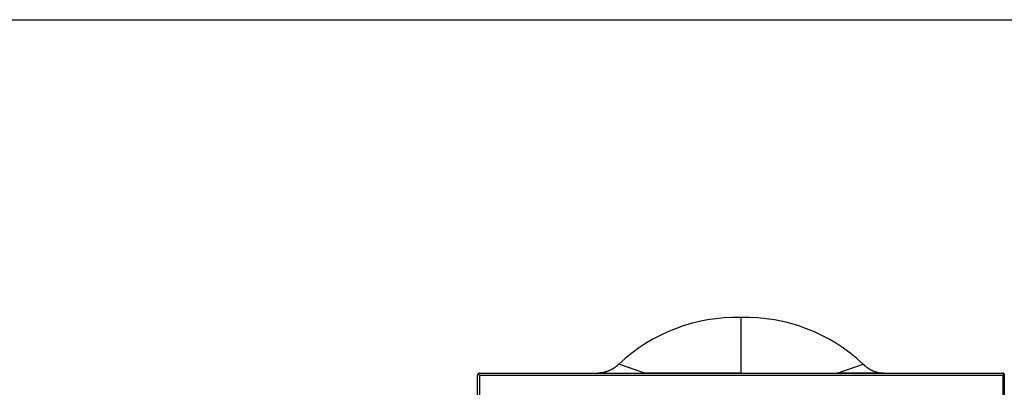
# Model space of a CAD drawing. Header units: millimetres. Extents: x -114 to 74467, y -1893 to 23658.
# Tile 23 of 52: x 44273 to 44796, y 4448 to 4643. Entities that reach past the tile are written whole.
import ezdxf

# ---------------------------------------------------------------- set-up
doc = ezdxf.new("R2010")
doc.units = ezdxf.units.MM
doc.header["$LTSCALE"] = 100
doc.layers.add('AL74----_KEUKEN', color=7, linetype='Continuous')

msp = doc.modelspace()

# ---------------------------------------------------------------- linework, layer by layer
at = {"layer": 'AL74----_KEUKEN'}
for points in [[(43473.33, 4643.33), (46189.33, 4643.33), (46189.33, 3943.33)], [(44655.8, 4455.65), (44655.8, 4485.2)], [(44516.8, 4454.59), (44516.8, 4055.59), (44515.8, 4055.59), (44515.8, 4454.59)], [(44516.08, 4455.29), (44516.8, 4454.59), (44794.8, 4454.59), (44795.51, 4455.29)], [(44516.8, 4455.59), (44794.8, 4455.59)], [(44655.8, 4455.65), (44706.92, 4455.61), (44706.92, 4455.59)], [(44794.8, 4454.59), (44794.8, 4375.59), (44795.8, 4375.59), (44795.8, 4454.58)]]:
    msp.add_lwpolyline(points, dxfattribs=at)
for points in [[(44590.94, 4460.44), (44590.89, 4460.39), (44590.84, 4460.34), (44590.79, 4460.29), (44590.74, 4460.24), (44590.68, 4460.19), (44590.63, 4460.13), (44590.58, 4460.09), (44590.53, 4460.03), (44590.48, 4459.99), (44590.42, 4459.93), (44590.37, 4459.88), (44590.31, 4459.83), (44590.25, 4459.78), (44590.19, 4459.72), (44590.13, 4459.67), (44590.07, 4459.62), (44590.01, 4459.57), (44589.95, 4459.51), (44589.89, 4459.46), (44589.83, 4459.41), (44589.76, 4459.36), (44589.7, 4459.3), (44589.63, 4459.25), (44589.57, 4459.19), (44589.5, 4459.14), (44589.43, 4459.08), (44589.36, 4459.03), (44589.3, 4458.98), (44589.23, 4458.92), (44589.16, 4458.87), (44589.09, 4458.82), (44589.01, 4458.76), (44588.94, 4458.71), (44588.86, 4458.65), (44588.79, 4458.6), (44588.71, 4458.54), (44588.64, 4458.49), (44588.56, 4458.44), (44588.49, 4458.38), (44588.41, 4458.33), (44588.38, 4458.31), (44588.34, 4458.29), (44588.31, 4458.26), (44588.27, 4458.24), (44588.24, 4458.22), (44588.2, 4458.19), (44588.17, 4458.17), (44588.13, 4458.15), (44588.1, 4458.13), (44588.06, 4458.1), (44588.03, 4458.08), (44587.99, 4458.06), (44587.96, 4458.04), (44587.92, 4458.02), (44587.85, 4457.97), (44587.82, 4457.95), (44587.78, 4457.93), (44587.75, 4457.91), (44587.71, 4457.89), (44587.67, 4457.86), (44587.64, 4457.84), (44587.6, 4457.82), (44587.57, 4457.8), (44587.53, 4457.78), (44587.5, 4457.76), (44587.46, 4457.74), (44587.42, 4457.72), (44587.39, 4457.7), (44587.35, 4457.68), (44587.31, 4457.66), (44587.28, 4457.64), (44587.25, 4457.62), (44587.21, 4457.6), (44587.17, 4457.57), (44587.14, 4457.55), (44587.1, 4457.54), (44587.06, 4457.52), (44587.03, 4457.5), (44586.99, 4457.47), (44586.96, 4457.46), (44586.92, 4457.44), (44586.88, 4457.42), (44586.85, 4457.4), (44586.77, 4457.36), (44586.74, 4457.34), (44586.69, 4457.32), (44586.66, 4457.3), (44586.62, 4457.28), (44586.57, 4457.25), (44586.51, 4457.23), (44586.47, 4457.21), (44586.4, 4457.17), (44586.36, 4457.15), (44586.32, 4457.14), (44586.29, 4457.12), (44586.25, 4457.1), (44586.17, 4457.07), (44586.11, 4457.04), (44586.06, 4457.01), (44586.03, 4457), (44585.98, 4456.98), (44585.95, 4456.96), (44585.91, 4456.94), (44585.87, 4456.93), (44585.83, 4456.91), (44585.8, 4456.9), (44585.76, 4456.88), (44585.72, 4456.86), (44585.68, 4456.85), (44585.64, 4456.83), (44585.61, 4456.81), (44585.57, 4456.8), (44585.53, 4456.78), (44585.49, 4456.76), (44585.45, 4456.75), (44585.4, 4456.73), (44585.35, 4456.71), (44585.31, 4456.69), (44585.26, 4456.68), (44585.22, 4456.66), (44585.17, 4456.64), (44585.12, 4456.62), (44585.08, 4456.6), (44585.03, 4456.59), (44584.99, 4456.57), (44584.93, 4456.55), (44584.88, 4456.53), (44584.83, 4456.52), (44584.79, 4456.5), (44584.74, 4456.48), (44584.69, 4456.47), (44584.64, 4456.45), (44584.59, 4456.43), (44584.54, 4456.41), (44584.49, 4456.4), (44584.43, 4456.38), (44584.38, 4456.37), (44584.33, 4456.35), (44584.28, 4456.33), (44584.22, 4456.31), (44584.17, 4456.3), (44584.12, 4456.28), (44584.07, 4456.27), (44584.01, 4456.25), (44583.94, 4456.23), (44583.86, 4456.21), (44583.79, 4456.19), (44583.71, 4456.17), (44583.64, 4456.14), (44583.56, 4456.13), (44583.48, 4456.11), (44583.4, 4456.09), (44583.33, 4456.07), (44583.25, 4456.05), (44583.18, 4456.03), (44583.1, 4456.02), (44583.03, 4456), (44582.95, 4455.98), (44582.88, 4455.97), (44582.8, 4455.95), (44582.73, 4455.93), (44582.66, 4455.92), (44582.58, 4455.9), (44582.51, 4455.89), (44582.43, 4455.88), (44582.35, 4455.86), (44582.28, 4455.85), (44582.2, 4455.83), (44582.12, 4455.82), (44582.05, 4455.81), (44581.97, 4455.8), (44581.89, 4455.78), (44581.82, 4455.77), (44581.74, 4455.76), (44581.66, 4455.75), (44581.59, 4455.74), (44581.51, 4455.73), (44581.43, 4455.72), (44581.35, 4455.71), (44581.28, 4455.7), (44581.2, 4455.69), (44581.12, 4455.68), (44581.04, 4455.67), (44580.96, 4455.67), (44580.89, 4455.66), (44580.81, 4455.65), (44580.73, 4455.65), (44580.65, 4455.64), (44580.58, 4455.63), (44580.5, 4455.63), (44580.42, 4455.62), (44580.34, 4455.62), (44580.26, 4455.61), (44580.18, 4455.61), (44580.14, 4455.6), (44580.1, 4455.6), (44580.07, 4455.6), (44580.02, 4455.6), (44579.99, 4455.6), (44579.95, 4455.6), (44579.91, 4455.6), (44579.87, 4455.59), (44579.83, 4455.59), (44579.79, 4455.59), (44579.76, 4455.59), (44597.66, 4455.59), (44597.78, 4455.59), (44597.9, 4455.59), (44598.02, 4455.59), (44598.14, 4455.59), (44598.26, 4455.59), (44598.38, 4455.59), (44598.61, 4455.59), (44598.84, 4455.59), (44599.06, 4455.59), (44599.28, 4455.59), (44599.51, 4455.59), (44599.73, 4455.59), (44599.95, 4455.59), (44600.18, 4455.59), (44600.41, 4455.59), (44600.63, 4455.6), (44600.84, 4455.6), (44601.05, 4455.6), (44601.25, 4455.6), (44601.46, 4455.6), (44601.67, 4455.6), (44601.88, 4455.6), (44602.09, 4455.6), (44602.29, 4455.6), (44602.5, 4455.6), (44602.71, 4455.6), (44602.81, 4455.6), (44602.91, 4455.6), (44603.01, 4455.61), (44603.11, 4455.61), (44603.21, 4455.61), (44603.31, 4455.61), (44603.41, 4455.61), (44603.51, 4455.61), (44603.61, 4455.61), (44603.71, 4455.61), (44603.8, 4455.61), (44603.9, 4455.61), (44604, 4455.61), (44604.09, 4455.61), (44604.19, 4455.61), (44604.29, 4455.61), (44604.38, 4455.61), (44604.48, 4455.61), (44604.57, 4455.61), (44604.67, 4455.61)], [(44720.65, 4460.44), (44720.7, 4460.39), (44720.75, 4460.34), (44720.81, 4460.29), (44720.86, 4460.24), (44720.91, 4460.19), (44720.96, 4460.13), (44721.01, 4460.09), (44721.07, 4460.03), (44721.12, 4459.99), (44721.17, 4459.93), (44721.23, 4459.88), (44721.29, 4459.83), (44721.34, 4459.78), (44721.4, 4459.72), (44721.46, 4459.67), (44721.52, 4459.62), (44721.58, 4459.57), (44721.64, 4459.51), (44721.7, 4459.46), (44721.76, 4459.41), (44721.83, 4459.36), (44721.89, 4459.3), (44721.96, 4459.25), (44722.02, 4459.19), (44722.09, 4459.14), (44722.16, 4459.08), (44722.23, 4459.03), (44722.29, 4458.98), (44722.36, 4458.92), (44722.43, 4458.87), (44722.51, 4458.82), (44722.58, 4458.76), (44722.65, 4458.71), (44722.73, 4458.65), (44722.8, 4458.6), (44722.88, 4458.54), (44722.96, 4458.49), (44723.03, 4458.44), (44723.11, 4458.38), (44723.18, 4458.33), (44723.22, 4458.31), (44723.25, 4458.29), (44723.29, 4458.26), (44723.32, 4458.24), (44723.35, 4458.22), (44723.39, 4458.19), (44723.42, 4458.17), (44723.46, 4458.15), (44723.5, 4458.13), (44723.53, 4458.1), (44723.56, 4458.08), (44723.6, 4458.06), (44723.64, 4458.04), (44723.67, 4458.02), (44723.74, 4457.97), (44723.77, 4457.95), (44723.81, 4457.93), (44723.85, 4457.91), (44723.88, 4457.89), (44723.92, 4457.86), (44723.95, 4457.84), (44723.99, 4457.82), (44724.02, 4457.8), (44724.06, 4457.78), (44724.1, 4457.76), (44724.13, 4457.74), (44724.17, 4457.72), (44724.2, 4457.7), (44724.24, 4457.68), (44724.28, 4457.66), (44724.31, 4457.64), (44724.35, 4457.62), (44724.38, 4457.6), (44724.42, 4457.57), (44724.46, 4457.55), (44724.49, 4457.54), (44724.53, 4457.52), (44724.57, 4457.5), (44724.6, 4457.47), (44724.64, 4457.46), (44724.68, 4457.44), (44724.71, 4457.42), (44724.75, 4457.4), (44724.82, 4457.36), (44724.86, 4457.34), (44724.9, 4457.32), (44724.93, 4457.3), (44724.97, 4457.28), (44725.03, 4457.25), (44725.08, 4457.23), (44725.12, 4457.21), (44725.19, 4457.17), (44725.23, 4457.15), (44725.27, 4457.14), (44725.3, 4457.12), (44725.34, 4457.1), (44725.42, 4457.07), (44725.48, 4457.04), (44725.53, 4457.01), (44725.57, 4457), (44725.61, 4456.98), (44725.64, 4456.96), (44725.68, 4456.94), (44725.72, 4456.93), (44725.76, 4456.91), (44725.79, 4456.9), (44725.84, 4456.88), (44725.87, 4456.86), (44725.91, 4456.85), (44725.95, 4456.83), (44725.99, 4456.81), (44726.02, 4456.8), (44726.06, 4456.78), (44726.1, 4456.76), (44726.15, 4456.75), (44726.19, 4456.73), (44726.24, 4456.71), (44726.28, 4456.69), (44726.33, 4456.68), (44726.38, 4456.66), (44726.42, 4456.64), (44726.47, 4456.62), (44726.51, 4456.6), (44726.56, 4456.59), (44726.61, 4456.57), (44726.66, 4456.55), (44726.71, 4456.53), (44726.76, 4456.52), (44726.81, 4456.5), (44726.85, 4456.48), (44726.9, 4456.47), (44726.95, 4456.45), (44727, 4456.43), (44727.05, 4456.41), (44727.1, 4456.4), (44727.16, 4456.38), (44727.21, 4456.37), (44727.26, 4456.35), (44727.32, 4456.33), (44727.37, 4456.31), (44727.42, 4456.3), (44727.47, 4456.28), (44727.53, 4456.27), (44727.58, 4456.25), (44727.65, 4456.23), (44727.73, 4456.21), (44727.81, 4456.19), (44727.88, 4456.17), (44727.96, 4456.14), (44728.03, 4456.13), (44728.11, 4456.11), (44728.19, 4456.09), (44728.26, 4456.07), (44728.34, 4456.05), (44728.42, 4456.03), (44728.49, 4456.02), (44728.56, 4456), (44728.64, 4455.98), (44728.72, 4455.97), (44728.79, 4455.95), (44728.86, 4455.93), (44728.94, 4455.92), (44729.01, 4455.9), (44729.09, 4455.89), (44729.16, 4455.88), (44729.24, 4455.86), (44729.31, 4455.85), (44729.39, 4455.83), (44729.47, 4455.82), (44729.55, 4455.81), (44729.62, 4455.8), (44729.7, 4455.78), (44729.78, 4455.77), (44729.85, 4455.76), (44729.93, 4455.75), (44730.01, 4455.74), (44730.09, 4455.73), (44730.16, 4455.72), (44730.24, 4455.71), (44730.32, 4455.7), (44730.4, 4455.69), (44730.47, 4455.68), (44730.55, 4455.67), (44730.63, 4455.67), (44730.71, 4455.66), (44730.78, 4455.65), (44730.86, 4455.65), (44730.94, 4455.64), (44731.02, 4455.63), (44731.1, 4455.63), (44731.17, 4455.62), (44731.25, 4455.62), (44731.33, 4455.61), (44731.41, 4455.61), (44731.45, 4455.6), (44731.49, 4455.6), (44731.53, 4455.6), (44731.57, 4455.6), (44731.61, 4455.6), (44731.64, 4455.6), (44731.69, 4455.6), (44731.73, 4455.59), (44731.76, 4455.59), (44731.8, 4455.59), (44731.83, 4455.59), (44713.94, 4455.59), (44713.81, 4455.59), (44713.69, 4455.59), (44713.57, 4455.59), (44713.45, 4455.59), (44713.33, 4455.59), (44713.21, 4455.59), (44712.98, 4455.59), (44712.76, 4455.59), (44712.54, 4455.59), (44712.31, 4455.59), (44712.09, 4455.59), (44711.86, 4455.59), (44711.64, 4455.59), (44711.41, 4455.59), (44711.19, 4455.59), (44710.97, 4455.6), (44710.76, 4455.6), (44710.55, 4455.6), (44710.34, 4455.6), (44710.13, 4455.6), (44709.92, 4455.6), (44709.71, 4455.6), (44709.51, 4455.6), (44709.3, 4455.6), (44709.09, 4455.6), (44708.88, 4455.6), (44708.78, 4455.6), (44708.68, 4455.6), (44708.58, 4455.61), (44708.48, 4455.61), (44708.38, 4455.61), (44708.29, 4455.61), (44708.18, 4455.61), (44708.09, 4455.61), (44707.98, 4455.61), (44707.89, 4455.61), (44707.79, 4455.61), (44707.69, 4455.61), (44707.6, 4455.61), (44707.5, 4455.61), (44707.4, 4455.61), (44707.31, 4455.61), (44707.21, 4455.61), (44707.11, 4455.61), (44707.02, 4455.61), (44706.92, 4455.61)], [(44604.67, 4455.61), (44604.67, 4455.59), (44655.8, 4455.59), (44655.8, 4455.65)]]:
    msp.add_lwpolyline(points, close=True, dxfattribs=at)
for centre, radius, start, end in [((44653.56, 4393.7), 91.52, 88.603, 133.1756), ((44658.03, 4393.7), 91.52, 46.8244, 91.397), ((44516.79, 4454.6), 0.988, 89.3632, 180.834), ((44794.8, 4454.59), 1, 0.0395, 89.9605)]:
    msp.add_arc(centre, radius, start, end, dxfattribs=at)

doc.saveas('drawing.dxf')
